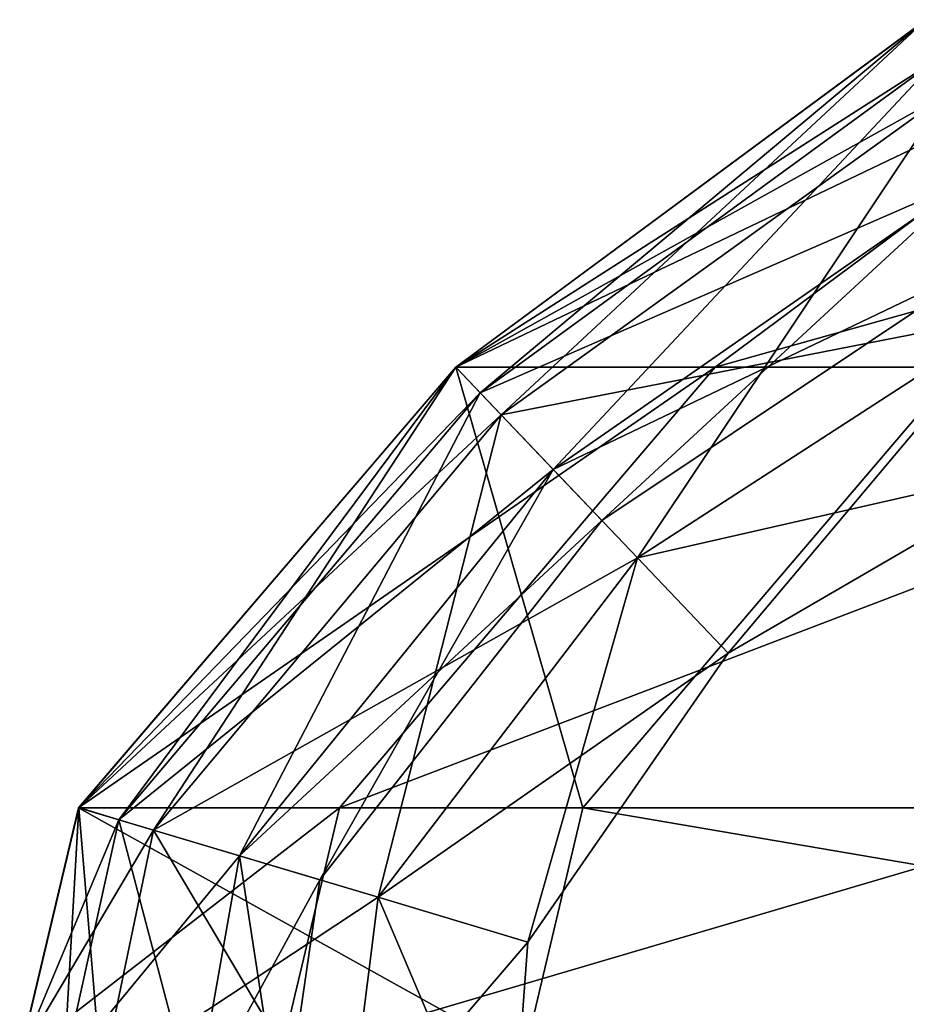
# Model space of a CAD drawing. Header units: millimetres. Extents: x 2387 to 13955, y -4964 to 364.
# Tile 25 of 256: x 3030.33 to 3031.6, y -3065.65 to -3064.23. Entities that reach past the tile are written whole.
import ezdxf

# ---------------------------------------------------------------- set-up
doc = ezdxf.new("R2010")
doc.units = ezdxf.units.MM
doc.header["$MEASUREMENT"] = 0
doc.layers.add('Predefinito', color=7, linetype='Continuous', true_color=0x000000)

# ---------------------------------------------------------------- blocks, each defined once
blk = doc.blocks.new('Blocco 19')
at = {"layer": 'Predefinito'}
for points in [[(-412.0855, -791.2523, 357.2878), (-411.4085, -790.752, 357.2943), (-411.4086, -790.7521, 223.9557)], [(-411.4085, -790.752, 645.6799), (-412.0855, -791.2522, 645.6843), (-412.0855, -791.2522, 769.6265)], [(-412.0855, -791.2522, 769.6265), (-411.4084, -790.752, 769.6216), (-411.4085, -790.752, 645.6799)], [(-412.0855, -791.2522, 645.6843), (-411.4085, -790.752, 645.6799), (-411.4084, -790.752, 511.7465)], [(-411.4084, -790.752, 511.7465), (-412.0855, -791.2523, 511.7494), (-412.0855, -791.2522, 645.6843)], [(-412.0855, -791.2523, 816.975), (-411.4085, -790.752, 816.9714), (-411.4084, -790.752, 769.6216)], [(-411.4084, -790.752, 769.6216), (-412.0855, -791.2522, 769.6265), (-412.0855, -791.2523, 816.975)], [(-411.4085, -790.752, 816.9714), (-412.0855, -791.2523, 816.975), (-412.0504, -791.2892, 823.7963)], [(-412.0855, -791.2523, 434.4227), (-411.4085, -790.752, 434.4212), (-411.4085, -790.752, 357.2943)], [(-411.4085, -790.752, 357.2943), (-412.0855, -791.2523, 357.2878), (-412.0855, -791.2523, 434.4227)], [(-411.4085, -790.752, 434.4212), (-412.0855, -791.2523, 434.4227), (-412.0855, -791.2523, 511.7494)], [(-412.0855, -791.2523, 511.7494), (-411.4084, -790.752, 511.7465), (-411.4085, -790.752, 434.4212)], [(-412.0855, -791.2524, 1034.5466), (-411.4086, -790.7522, 1034.5195), (-411.4085, -790.7521, 961.369)], [(-411.4085, -790.7521, 961.369), (-412.0855, -791.2524, 961.3758), (-412.0855, -791.2524, 1034.5466)], [(-411.4086, -790.7521, 223.9557), (-412.0855, -791.2523, 223.9286), (-412.0855, -791.2523, 357.2878)], [(-412.0855, -791.2523, 223.9286), (-411.4086, -790.7521, 223.9557), (-411.0388, -790.7521, 100.5814)], [(-411.0388, -790.7521, 100.5814), (-411.7121, -791.2522, 100.5138), (-412.0855, -791.2523, 223.9286)], [(-412.0855, -791.2523, 843.6284), (-412.0855, -791.2523, 862.8421), (-411.4084, -790.7521, 862.8419)], [(-411.4084, -790.7521, 862.8419), (-411.4085, -790.7521, 843.6277), (-412.0855, -791.2523, 843.6284)], [(-412.0504, -791.2892, 837.0834), (-412.0855, -791.2523, 843.6284), (-411.4085, -790.7521, 843.6277)], [(-412.0855, -791.2523, 903.1161), (-411.4085, -790.7521, 903.1161), (-411.4084, -790.7521, 862.8419)], [(-411.4084, -790.7521, 862.8419), (-412.0855, -791.2523, 862.8421), (-412.0855, -791.2523, 903.1161)], [(-411.4085, -790.7521, 903.1161), (-412.0855, -791.2523, 903.1161), (-412.0855, -791.2524, 961.3758)], [(-412.0855, -791.2524, 961.3758), (-411.4085, -790.7521, 961.369), (-411.4085, -790.7521, 903.1161)], [(-411.3772, -790.8583, 829.9167), (-411.4085, -790.7521, 828.4639), (-412.0855, -791.2523, 828.4654)], [(-412.0504, -791.2892, 826.9927), (-412.0855, -791.2523, 828.4654), (-411.4085, -790.7521, 828.4639)], [(-411.3917, -790.8091, 833.9776), (-411.4085, -790.7521, 832.5049), (-412.0855, -791.2523, 832.5064)], [(-412.0202, -791.3209, 831.0535), (-412.0855, -791.2523, 832.5064), (-411.4085, -790.7521, 832.5049)], [(-411.4086, -790.7522, 1034.5195), (-412.0855, -791.2524, 1034.5466), (-411.3613, -791.2524, 1099.4995)], [(-412.0504, -791.2892, 823.7963), (-411.3917, -790.8091, 823.7943), (-411.4085, -790.752, 816.9714)], [(-411.4085, -790.7521, 843.6277), (-411.3917, -790.8091, 837.082), (-412.0504, -791.2892, 837.0834)], [(-411.4085, -790.7521, 828.4639), (-411.3917, -790.8091, 826.9911), (-412.0504, -791.2892, 826.9927)], [(-411.4085, -790.7521, 832.5049), (-411.3772, -790.8583, 831.0519), (-412.0202, -791.3209, 831.0535)], [(-411.7121, -791.2522, 100.5138), (-411.0388, -790.7521, 100.5814), (-409.9291, -790.7523, 53.3469)], [(-409.9291, -790.7523, 53.3469), (-410.5921, -791.2522, 53.2125), (-411.7121, -791.2522, 100.5138)], [(-412.0855, -791.2523, 832.5064), (-412.0504, -791.2892, 833.9791), (-411.3917, -790.8091, 833.9776)], [(-411.3413, -790.9802, 826.1548), (-411.3917, -790.8091, 823.7943), (-412.0504, -791.2892, 823.7963)], [(-411.9452, -791.3997, 834.8154), (-412.0504, -791.2892, 837.0834), (-411.3917, -790.8091, 837.082)], [(-411.9452, -791.3997, 826.4154), (-412.0504, -791.2892, 826.9927), (-411.3917, -790.8091, 826.9911)], [(-411.3413, -790.9803, 834.5548), (-411.3917, -790.8091, 833.9776), (-412.0504, -791.2892, 833.9791)], [(-411.3917, -790.8091, 837.082), (-411.3413, -790.9803, 834.8138), (-411.9452, -791.3997, 834.8154)], [(-411.3917, -790.8091, 826.9911), (-411.3413, -790.9802, 826.4138), (-411.9452, -791.3997, 826.4154)], [(-412.0855, -791.2523, 828.4654), (-412.0202, -791.3209, 829.9182), (-411.3772, -790.8583, 829.9167)], [(-411.2833, -791.177, 830.4343), (-411.3772, -790.8583, 829.9167), (-412.0202, -791.3209, 829.9182)], [(-411.8242, -791.5268, 830.5359), (-412.0202, -791.3209, 831.0535), (-411.3772, -790.8583, 831.0519)], [(-411.3772, -790.8583, 831.0519), (-411.2833, -791.177, 830.5343), (-411.8242, -791.5268, 830.5359)], [(-412.0504, -791.2892, 823.7963), (-411.9452, -791.3997, 826.1564), (-411.3413, -790.9802, 826.1548)], [(-412.0504, -791.2892, 833.9791), (-411.9452, -791.3997, 834.5564), (-411.3413, -790.9803, 834.5548)], [(-411.3077, -791.0943, 826.2844), (-411.3413, -790.9802, 826.1548), (-411.9452, -791.3997, 826.1564)], [(-411.8751, -791.4734, 826.2859), (-411.9452, -791.3997, 826.4154), (-411.3413, -790.9802, 826.4138)], [(-411.8751, -791.4734, 834.6859), (-411.9452, -791.3997, 834.8154), (-411.3413, -790.9803, 834.8138)], [(-411.3077, -791.0943, 834.6843), (-411.3413, -790.9803, 834.5548), (-411.9452, -791.3997, 834.5564)], [(-411.3413, -790.9802, 826.4138), (-411.3077, -791.0943, 826.2844), (-411.8751, -791.4734, 826.2859)], [(-411.3413, -790.9803, 834.8138), (-411.3077, -791.0943, 834.6843), (-411.8751, -791.4734, 834.6859)], [(-411.9452, -791.3997, 826.1564), (-411.8751, -791.4734, 826.2859), (-411.3077, -791.0943, 826.2844)], [(-411.9452, -791.3997, 834.5564), (-411.8751, -791.4734, 834.6859), (-411.3077, -791.0943, 834.6843)], [(-412.0202, -791.3209, 829.9182), (-411.8242, -791.5268, 830.4359), (-411.2833, -791.177, 830.4343)], [(-411.2208, -791.3895, 830.4843), (-411.2833, -791.177, 830.4343), (-411.8242, -791.5268, 830.4359)], [(-411.6936, -791.664, 830.4859), (-411.8242, -791.5268, 830.5359), (-411.2833, -791.177, 830.5343)], [(-411.2833, -791.177, 830.5343), (-411.2208, -791.3895, 830.4843), (-411.6936, -791.664, 830.4859)], [(-412.629, -791.8867, 223.9068), (-412.0855, -791.2523, 223.9286), (-411.7121, -791.2522, 100.5138)], [(-411.7121, -791.2522, 100.5138), (-412.2533, -791.8867, 100.4595), (-412.629, -791.8867, 223.9068)], [(-412.0855, -791.2523, 223.9286), (-412.629, -791.8867, 223.9068), (-412.629, -791.8867, 357.2828)], [(-412.629, -791.8867, 357.2828), (-412.0855, -791.2523, 357.2878), (-412.0855, -791.2523, 223.9286)], [(-412.0855, -791.2523, 357.2878), (-412.629, -791.8867, 357.2828), (-412.6289, -791.8866, 434.4242)], [(-412.0855, -791.2523, 903.1161), (-412.6289, -791.8867, 903.1161), (-412.629, -791.8867, 961.3812)], [(-412.629, -791.8867, 961.3812), (-412.0855, -791.2524, 961.3758), (-412.0855, -791.2523, 903.1161)], [(-412.0855, -791.2524, 1034.5466), (-412.629, -791.8868, 1034.5686), (-411.9025, -791.8869, 1099.5537)], [(-412.629, -791.8868, 1034.5686), (-412.0855, -791.2524, 1034.5466), (-412.0855, -791.2524, 961.3758)], [(-412.0855, -791.2524, 961.3758), (-412.629, -791.8867, 961.3812), (-412.629, -791.8868, 1034.5686)], [(-412.0855, -791.2522, 645.6843), (-412.6289, -791.8866, 645.6887), (-412.6289, -791.8866, 769.6315)], [(-412.6289, -791.8866, 769.6315), (-412.0855, -791.2522, 769.6265), (-412.0855, -791.2522, 645.6843)], [(-412.6289, -791.8866, 645.6887), (-412.0855, -791.2522, 645.6843), (-412.0855, -791.2523, 511.7494)], [(-412.6289, -791.8866, 816.9788), (-412.0855, -791.2523, 816.975), (-412.0855, -791.2522, 769.6265)], [(-412.0855, -791.2522, 769.6265), (-412.6289, -791.8866, 769.6315), (-412.6289, -791.8866, 816.9788)], [(-412.0855, -791.2523, 511.7494), (-412.6289, -791.8866, 511.7523), (-412.6289, -791.8866, 645.6887)], [(-412.0855, -791.2523, 816.975), (-412.6289, -791.8866, 816.9788), (-412.5711, -791.904, 823.7985)], [(-412.5711, -791.904, 837.0848), (-412.6289, -791.8867, 843.6292), (-412.0855, -791.2523, 843.6284)], [(-412.0855, -791.2523, 862.8421), (-412.0855, -791.2523, 843.6284), (-412.6289, -791.8867, 843.6292)], [(-412.6289, -791.8867, 843.6292), (-412.6289, -791.8867, 862.8423), (-412.0855, -791.2523, 862.8421)], [(-412.6289, -791.8866, 434.4242), (-412.0855, -791.2523, 434.4227), (-412.0855, -791.2523, 357.2878)], [(-412.0855, -791.2523, 434.4227), (-412.6289, -791.8866, 434.4242), (-412.6289, -791.8866, 511.7523)], [(-412.6289, -791.8866, 511.7523), (-412.0855, -791.2523, 511.7494), (-412.0855, -791.2523, 434.4227)], [(-412.6289, -791.8867, 903.1161), (-412.0855, -791.2523, 903.1161), (-412.0855, -791.2523, 862.8421)], [(-412.0855, -791.2523, 862.8421), (-412.6289, -791.8867, 862.8423), (-412.6289, -791.8867, 903.1161)], [(-412.5711, -791.904, 826.9942), (-412.6289, -791.8867, 828.467), (-412.0855, -791.2523, 828.4654)], [(-412.0202, -791.3209, 829.9182), (-412.0855, -791.2523, 828.4654), (-412.6289, -791.8867, 828.467)], [(-412.5211, -791.919, 831.0551), (-412.6289, -791.8867, 832.508), (-412.0855, -791.2523, 832.5064)], [(-412.0504, -791.2892, 833.9791), (-412.0855, -791.2523, 832.5064), (-412.6289, -791.8867, 832.508)], [(-412.5711, -791.904, 823.7985), (-412.0504, -791.2892, 823.7963), (-412.0855, -791.2523, 816.975)], [(-412.0855, -791.2523, 843.6284), (-412.0504, -791.2892, 837.0834), (-412.5711, -791.904, 837.0848)], [(-412.0855, -791.2523, 828.4654), (-412.0504, -791.2892, 826.9927), (-412.5711, -791.904, 826.9942)], [(-412.0855, -791.2523, 832.5064), (-412.0202, -791.3209, 831.0535), (-412.5211, -791.919, 831.0551)], [(-410.5921, -791.2522, 53.2125), (-411.1257, -791.8868, 53.1043), (-412.2533, -791.8867, 100.4595)], [(-412.2533, -791.8867, 100.4595), (-411.7121, -791.2522, 100.5138), (-410.5921, -791.2522, 53.2125)], [(-411.9025, -791.8869, 1099.5537), (-411.3613, -791.2524, 1099.4995), (-412.0855, -791.2524, 1034.5466)], [(-411.3613, -791.2524, 1099.4995), (-411.9025, -791.8869, 1099.5537), (-409.7224, -791.887, 1133.2129)], [(-412.6289, -791.8867, 832.508), (-412.5711, -791.904, 833.9807), (-412.0504, -791.2892, 833.9791)], [(-411.9452, -791.3997, 826.1564), (-412.0504, -791.2892, 823.7963), (-412.5711, -791.904, 823.7985)], [(-412.3973, -791.956, 834.817), (-412.5711, -791.904, 837.0848), (-412.0504, -791.2892, 837.0834)], [(-412.3973, -791.956, 826.417), (-412.5711, -791.904, 826.9942), (-412.0504, -791.2892, 826.9927)], [(-411.9452, -791.3997, 834.5564), (-412.0504, -791.2892, 833.9791), (-412.5711, -791.904, 833.9807)], [(-412.0504, -791.2892, 837.0834), (-411.9452, -791.3997, 834.8154), (-412.3973, -791.956, 834.817)], [(-412.0504, -791.2892, 826.9927), (-411.9452, -791.3997, 826.4154), (-412.3973, -791.956, 826.417)], [(-412.6289, -791.8867, 828.467), (-412.5211, -791.919, 829.9199), (-412.0202, -791.3209, 829.9182)], [(-411.8242, -791.5268, 830.4359), (-412.0202, -791.3209, 829.9182), (-412.5211, -791.919, 829.9199)], [(-412.1976, -792.0158, 830.5375), (-412.5211, -791.919, 831.0551), (-412.0202, -791.3209, 831.0535)], [(-412.0202, -791.3209, 831.0535), (-411.8242, -791.5268, 830.5359), (-412.1976, -792.0158, 830.5375)], [(-411.8242, -791.5268, 830.4359), (-411.6936, -791.664, 830.4859), (-411.2208, -791.3895, 830.4843)], [(-412.5711, -791.904, 823.7985), (-412.3973, -791.956, 826.158), (-411.9452, -791.3997, 826.1564)], [(-412.5711, -791.904, 833.9807), (-412.3973, -791.956, 834.558), (-411.9452, -791.3997, 834.5564)], [(-411.8751, -791.4734, 826.2859), (-411.9452, -791.3997, 826.1564), (-412.3973, -791.956, 826.158)], [(-412.2815, -791.9907, 834.6875), (-412.3973, -791.956, 834.817), (-411.9452, -791.3997, 834.8154)], [(-412.2815, -791.9906, 826.2875), (-412.3973, -791.956, 826.417), (-411.9452, -791.3997, 826.4154)], [(-411.8751, -791.4734, 834.6859), (-411.9452, -791.3997, 834.5564), (-412.3973, -791.956, 834.558)], [(-411.9452, -791.3997, 834.8154), (-411.8751, -791.4734, 834.6859), (-412.2815, -791.9907, 834.6875)], [(-411.9452, -791.3997, 826.4154), (-411.8751, -791.4734, 826.2859), (-412.2815, -791.9906, 826.2875)], [(-412.3973, -791.956, 826.158), (-412.2815, -791.9906, 826.2875), (-411.8751, -791.4734, 826.2859)], [(-412.3973, -791.956, 834.558), (-412.2815, -791.9907, 834.6875), (-411.8751, -791.4734, 834.6859)], [(-412.5211, -791.919, 829.9199), (-412.1976, -792.0158, 830.4375), (-411.8242, -791.5268, 830.4359)], [(-411.6936, -791.664, 830.4859), (-411.8242, -791.5268, 830.4359), (-412.1976, -792.0158, 830.4375)], [(-411.982, -792.0803, 830.4874), (-412.1976, -792.0158, 830.5375), (-411.8242, -791.5268, 830.5359)], [(-411.8242, -791.5268, 830.5359), (-411.6936, -791.664, 830.4859), (-411.982, -792.0803, 830.4874)], [(-412.1976, -792.0158, 830.4375), (-411.982, -792.0803, 830.4874), (-411.6936, -791.664, 830.4859)], [(-412.7138, -792.2439, 1034.5719), (-412.629, -791.8868, 1034.5686), (-412.629, -791.8867, 961.3812)], [(-412.629, -791.8867, 961.3812), (-412.7135, -792.2437, 961.3821), (-412.7138, -792.2439, 1034.5719)], [(-412.7138, -792.2437, 223.9034), (-412.629, -791.8867, 223.9068), (-412.2533, -791.8867, 100.4595)], [(-412.2533, -791.8867, 100.4595), (-412.3381, -792.244, 100.4509), (-412.7138, -792.2437, 223.9034)], [(-412.629, -791.8867, 223.9068), (-412.7138, -792.2437, 223.9034), (-412.7135, -792.2436, 357.2821)], [(-412.629, -791.8868, 1034.5686), (-412.7138, -792.2439, 1034.5719), (-411.9873, -792.2441, 1099.5624)], [(-412.7135, -792.2436, 357.2821), (-412.629, -791.8867, 357.2828), (-412.629, -791.8867, 223.9068)], [(-412.629, -791.8867, 357.2828), (-412.7135, -792.2436, 357.2821), (-412.7134, -792.2436, 434.4248)], [(-412.6289, -791.8867, 903.1161), (-412.7134, -792.2437, 903.1161), (-412.7135, -792.2437, 961.3821)], [(-412.7135, -792.2437, 961.3821), (-412.629, -791.8867, 961.3812), (-412.6289, -791.8867, 903.1161)], [(-412.7134, -792.2435, 645.6906), (-412.6289, -791.8866, 645.6887), (-412.6289, -791.8866, 511.7523)], [(-412.6289, -791.8866, 511.7523), (-412.7134, -792.2436, 511.7536), (-412.7134, -792.2435, 645.6906)], [(-412.6289, -791.8866, 645.6887), (-412.7134, -792.2435, 645.6906), (-412.7134, -792.2435, 769.6337)], [(-412.7134, -792.2435, 769.6337), (-412.6289, -791.8866, 769.6315), (-412.6289, -791.8866, 645.6887)], [(-412.7134, -792.2436, 816.9805), (-412.6289, -791.8866, 816.9788), (-412.6289, -791.8866, 769.6315)], [(-412.6289, -791.8866, 769.6315), (-412.7134, -792.2435, 769.6337), (-412.7134, -792.2436, 816.9805)], [(-412.6289, -791.8866, 816.9788), (-412.7134, -792.2436, 816.9805), (-412.6504, -792.2628, 823.7993)], [(-412.7134, -792.2436, 434.4248), (-412.6289, -791.8866, 434.4242), (-412.629, -791.8867, 357.2828)], [(-412.6289, -791.8866, 434.4242), (-412.7134, -792.2436, 434.4248), (-412.7134, -792.2436, 511.7536)], [(-412.7134, -792.2436, 511.7536), (-412.6289, -791.8866, 511.7523), (-412.6289, -791.8866, 434.4242)], [(-412.7134, -792.2436, 843.6296), (-412.7134, -792.2437, 862.8424), (-412.6289, -791.8867, 862.8423)], [(-412.6289, -791.8867, 862.8423), (-412.6289, -791.8867, 843.6292), (-412.7134, -792.2436, 843.6296)], [(-412.6504, -792.2628, 837.0854), (-412.7134, -792.2436, 843.6296), (-412.6289, -791.8867, 843.6292)], [(-412.7134, -792.2437, 903.1161), (-412.6289, -791.8867, 903.1161), (-412.6289, -791.8867, 862.8423)], [(-412.6289, -791.8867, 862.8423), (-412.7134, -792.2437, 862.8424), (-412.7134, -792.2437, 903.1161)], [(-412.5211, -791.919, 829.9199), (-412.6289, -791.8867, 828.467), (-412.7134, -792.2436, 828.4677)], [(-412.6504, -792.2628, 826.9949), (-412.7134, -792.2436, 828.4677), (-412.6289, -791.8867, 828.467)], [(-412.5711, -791.904, 833.9807), (-412.6289, -791.8867, 832.508), (-412.7134, -792.2436, 832.5087)], [(-412.5961, -792.2793, 831.0558), (-412.7134, -792.2436, 832.5087), (-412.6289, -791.8867, 832.508)], [(-412.6504, -792.2628, 823.7993), (-412.5711, -791.904, 823.7985), (-412.6289, -791.8866, 816.9788)], [(-412.6289, -791.8867, 843.6292), (-412.5711, -791.904, 837.0848), (-412.6504, -792.2628, 837.0854)], [(-412.6289, -791.8867, 828.467), (-412.5711, -791.904, 826.9942), (-412.6504, -792.2628, 826.9949)], [(-411.9873, -792.2441, 1099.5624), (-411.9025, -791.8869, 1099.5537), (-412.629, -791.8868, 1034.5686)], [(-412.6289, -791.8867, 832.508), (-412.5211, -791.919, 831.0551), (-412.5961, -792.2793, 831.0558)], [(-412.3381, -792.244, 100.4509), (-412.2533, -791.8867, 100.4595), (-411.1257, -791.8868, 53.1043)], [(-411.1257, -791.8868, 53.1043), (-411.2102, -792.2443, 53.087), (-412.3381, -792.244, 100.4509)], [(-411.9025, -791.8869, 1099.5537), (-411.9873, -792.2441, 1099.5624), (-409.8069, -792.2445, 1133.2301)], [(-409.8069, -792.2445, 1133.2301), (-409.7224, -791.887, 1133.2129), (-411.9025, -791.8869, 1099.5537)], [(-412.7134, -792.2436, 832.5087), (-412.6504, -792.2628, 833.9814), (-412.5711, -791.904, 833.9807)], [(-412.3973, -791.956, 826.158), (-412.5711, -791.904, 823.7985), (-412.6504, -792.2628, 823.7993)], [(-412.4614, -792.3203, 834.8176), (-412.6504, -792.2628, 837.0854), (-412.5711, -791.904, 837.0848)], [(-412.4614, -792.3203, 826.4177), (-412.6504, -792.2628, 826.9949), (-412.5711, -791.904, 826.9942)], [(-412.3973, -791.956, 834.558), (-412.5711, -791.904, 833.9807), (-412.6504, -792.2628, 833.9814)], [(-412.5711, -791.904, 837.0848), (-412.3973, -791.956, 834.817), (-412.4614, -792.3203, 834.8176)], [(-412.5711, -791.904, 826.9942), (-412.3973, -791.956, 826.417), (-412.4614, -792.3203, 826.4177)], [(-412.7134, -792.2436, 828.4677), (-412.5961, -792.2793, 829.9205), (-412.5211, -791.919, 829.9199)], [(-412.1976, -792.0158, 830.4375), (-412.5211, -791.919, 829.9199), (-412.5961, -792.2793, 829.9205)], [(-412.2442, -792.3864, 830.5381), (-412.5961, -792.2793, 831.0558), (-412.5211, -791.919, 831.0551)], [(-412.5211, -791.919, 831.0551), (-412.1976, -792.0158, 830.5375), (-412.2442, -792.3864, 830.5381)], [(-412.6504, -792.2628, 823.7993), (-412.4614, -792.3203, 826.1587), (-412.3973, -791.956, 826.158)], [(-412.6504, -792.2628, 833.9814), (-412.4614, -792.3203, 834.5587), (-412.3973, -791.956, 834.558)], [(-412.2815, -791.9906, 826.2875), (-412.3973, -791.956, 826.158), (-412.4614, -792.3203, 826.1587)], [(-412.3355, -792.3586, 834.6882), (-412.4614, -792.3203, 834.8176), (-412.3973, -791.956, 834.817)], [(-412.3355, -792.3586, 826.2881), (-412.4614, -792.3203, 826.4177), (-412.3973, -791.956, 826.417)], [(-412.2815, -791.9907, 834.6875), (-412.3973, -791.956, 834.558), (-412.4614, -792.3203, 834.5587)], [(-412.3973, -791.956, 834.817), (-412.2815, -791.9907, 834.6875), (-412.3355, -792.3586, 834.6882)], [(-412.3973, -791.956, 826.417), (-412.2815, -791.9906, 826.2875), (-412.3355, -792.3586, 826.2881)], [(-412.4614, -792.3203, 826.1587), (-412.3355, -792.3586, 826.2881), (-412.2815, -791.9906, 826.2875)], [(-412.4614, -792.3203, 834.5587), (-412.3355, -792.3586, 834.6882), (-412.2815, -791.9907, 834.6875)], [(-412.5961, -792.2793, 829.9205), (-412.2442, -792.3864, 830.4382), (-412.1976, -792.0158, 830.4375)], [(-411.982, -792.0803, 830.4874), (-412.1976, -792.0158, 830.4375), (-412.2442, -792.3864, 830.4382)], [(-412.0097, -792.4578, 830.4882), (-412.2442, -792.3864, 830.5381), (-412.1976, -792.0158, 830.5375)], [(-412.1976, -792.0158, 830.5375), (-411.982, -792.0803, 830.4874), (-412.0097, -792.4578, 830.4882)], [(-412.2442, -792.3864, 830.4382), (-412.0097, -792.4578, 830.4882), (-411.982, -792.0803, 830.4874)]]:
    blk.add_3dface(points, dxfattribs=at)

msp = doc.modelspace()

# ---------------------------------------------------------------- block references
at = {"layer": 'Predefinito'}
msp.add_blockref('Blocco 19', (3443.0402, -2273.4774), dxfattribs=at)

doc.saveas('drawing.dxf')
